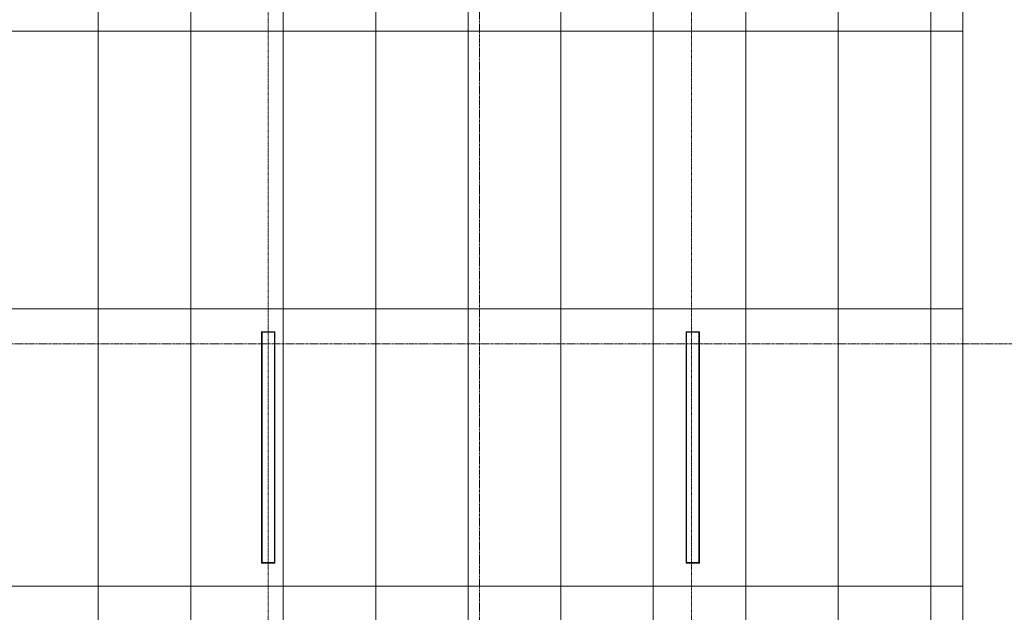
# Model space of a CAD drawing. Header units: millimetres. Extents: x 3625 to 171676, y -65096 to 217166.
# Tile 54 of 256: x 99459 to 105845, y -55264 to -51419. Entities that reach past the tile are written whole.
import ezdxf

# ---------------------------------------------------------------- set-up
doc = ezdxf.new("R2010")
doc.units = ezdxf.units.MM
doc.linetypes.add('gestippeld-fijn', pattern=[3, 1.5, -1.5])
doc.linetypes.add('stramien', pattern=[22.225, 12.7, -3.175, 3.175, -3.175])
for name, color, linetype, lineweight in [('A-DETL', 5, 'Continuous', 13), ('A-GENM', 6, 'Continuous', 18), ('A-ROOF', 4, 'Continuous', 18), ('S-GRID', 1, 'Continuous', 18)]:
    doc.layers.add(name, color=color, linetype=linetype, lineweight=lineweight)

# ---------------------------------------------------------------- blocks, each defined once
blk = doc.blocks.new('27_KU_metalen dakbedekking binnenzijde publiekshal noord1 - 27_KU_metalen dakbedekking binnenzijde publiekshal noord-3102144-Plotview plafond eerste Verdieping - 1 op 100')
at = {"layer": 'A-ROOF'}
blk.add_line((35150.6, 16962.2), (35150.6, 4981.5), dxfattribs=at)
blk = doc.blocks.new('63_KA_Etaloid armatuur - 1500 mm-14435909-Plotview plafond eerste Verdieping - 1 op 100')
at = {"layer": 'A-GENM'}
for p, q in [((-750, 42.5), (-750, -42.5)), ((750, 42.5), (-750, 42.5)), ((-747.5, 40), (-747.5, -40)), ((747.5, 40), (-747.5, 40)), ((747.5, -40), (747.5, 40)), ((750, -42.5), (750, 42.5)), ((-750, -42.5), (750, -42.5)), ((-747.5, -40), (747.5, -40))]:
    blk.add_line(p, q, dxfattribs=at)

msp = doc.modelspace()

# ---------------------------------------------------------------- linework, layer by layer
at = {"layer": 'A-DETL', "linetype": 'gestippeld-fijn'}
for p, q in [((101070.6, -60411.4), (101070.6, -43711.4)), ((103816.5, -61371.4), (103816.5, -43711.4))]:
    msp.add_line(p, q, dxfattribs=at)
at = {"layer": 'A-DETL'}
for p, q in [((99968.5, -44887.1), (99968.5, -56739.5)), ((100568.5, -44887.1), (100568.5, -56772.2)), ((101168.5, -44887.1), (101168.5, -56804.8)), ((101768.5, -44887.1), (101768.5, -56837.5)), ((102368.5, -44887.1), (102368.5, -56464.2)), ((102968.5, -44887.1), (102968.5, -56902.8)), ((103568.5, -44887.1), (103568.5, -56935.4)), ((104168.5, -44888), (104168.5, -56968)), ((104768.5, -44887.1), (104768.5, -57000.7)), ((105368.5, -44887.1), (105368.5, -57033.3)), ((105571.5, -51494.1), (77126.6, -51494.1)), ((105571.5, -53294.1), (77214.8, -53294.1)), ((105571.5, -55094.1), (77303, -55094.1))]:
    msp.add_line(p, q, dxfattribs=at)
at = {"layer": 'S-GRID', "linetype": 'stramien'}
for p, q in [((102441.5, -20221.6), (102441.5, -65096)), ((69200.9, -53521.1), (135211.5, -53521.1))]:
    msp.add_line(p, q, dxfattribs=at)

# ---------------------------------------------------------------- block references
at = {"layer": 'A-GENM', "rotation": 90.00000000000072}
for p in [(101070.6, -54194.1), (103824.8, -54194.1)]:
    msp.add_blockref('63_KA_Etaloid armatuur - 1500 mm-14435909-Plotview plafond eerste Verdieping - 1 op 100', p, dxfattribs=at)
at = {"layer": 'A-ROOF'}
msp.add_blockref('27_KU_metalen dakbedekking binnenzijde publiekshal noord1 - 27_KU_metalen dakbedekking binnenzijde publiekshal noord-3102144-Plotview plafond eerste Verdieping - 1 op 100', (70424.9, -61849.3), dxfattribs=at)

doc.saveas('drawing.dxf')
